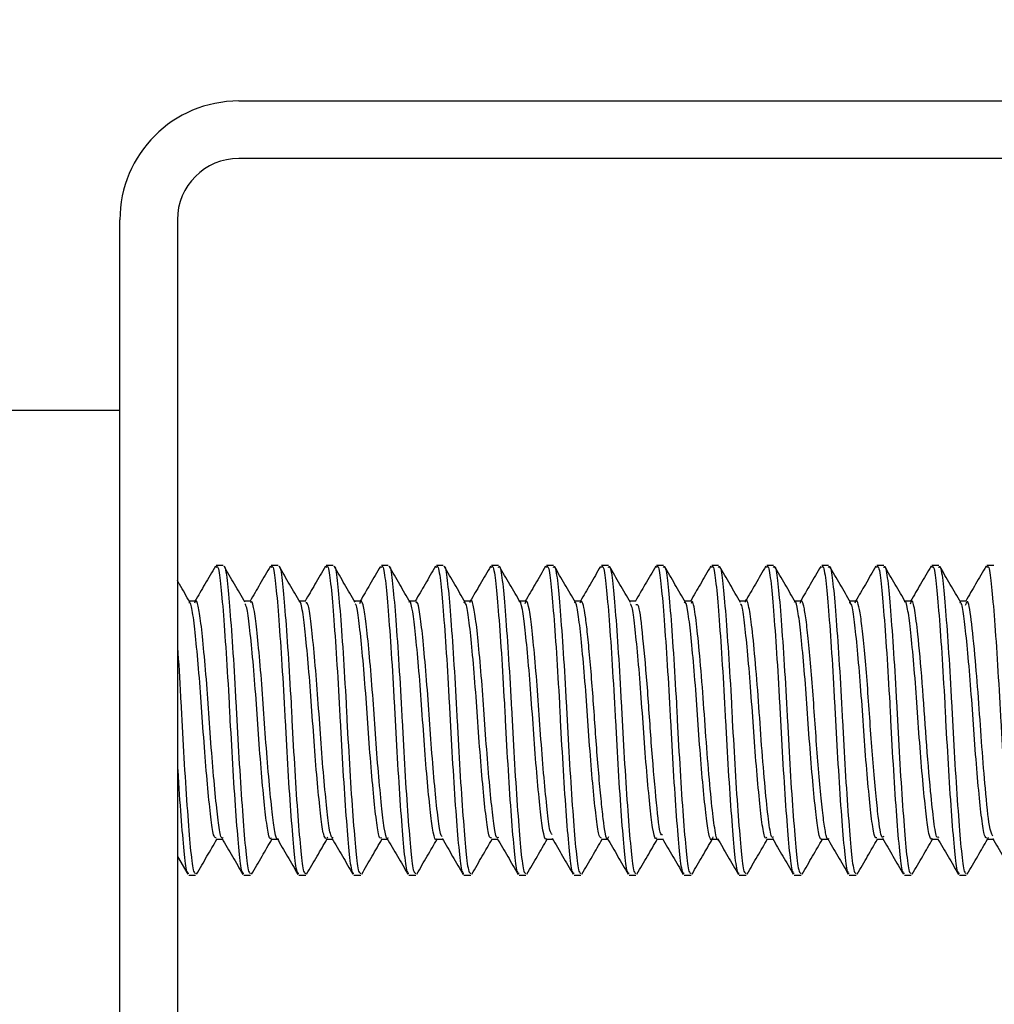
# Model space of a CAD drawing. Header units: inches. Extents: x 0.2 to 10.8, y 0.2 to 8.2.
# Tile 30 of 62: x 5.1577 to 5.1987, y 6.8104 to 6.8518. Entities that reach past the tile are written whole.
import ezdxf

# ---------------------------------------------------------------- set-up
doc = ezdxf.new("R2010")
doc.units = ezdxf.units.IN
doc.header["$MEASUREMENT"] = 0
doc.layers.add('DIMENSIONS', color=140, linetype='Continuous', lineweight=25)
doc.styles.add('SLDTEXTSTYLE0', font='TXT', dxfattribs={"width": 0.7})
doc.dimstyles.new('SLDDIMSTYLE2', dxfattribs={"dimtxt": 0.084961, "dimasz": 0.13, "dimexe": 0, "dimexo": 0.0625, "dimgap": 0.02124, "dimtad": 0, "dimtih": 1, "dimtoh": 1, "dimlfac": 24, "dimrnd": 1e-09, "dimzin": 12, "dimdsep": 46, "dimtxsty": 'SLDTEXTSTYLE0', "dimsah": 1, "dimcen": 0.09, "dimadec": 0, "dimazin": 3, "dimtfac": 1, "dimtofl": 0, "dimtmove": 0, "dimatfit": 3, "dimfxl": 0, "dimfrac": 2, "dimtolj": 1, "dimtzin": 12, "dimarcsym": 0})

# ---------------------------------------------------------------- blocks, each defined once
blk = doc.blocks.new('_D_7')
at = {"layer": 'DIMENSIONS'}
for p, q in [((3.130653, 6.893407), (3.130653, 7.471274)), ((5.26607, 6.893407), (5.26607, 7.471274)), ((3.130653, 7.346274), (3.856826, 7.346274)), ((3.971951, 7.346274), (3.943421, 7.346274)), ((3.943421, 7.346274), (3.943421, 7.211243)), ((4.365778, 7.346274), (4.394308, 7.346274)), ((4.394308, 7.346274), (4.394308, 7.211243)), ((5.26607, 7.346274), (4.480903, 7.346274)), ((3.943421, 7.211243), (3.971951, 7.211243)), ((4.394308, 7.211243), (4.365778, 7.211243))]:
    blk.add_line(p, q, dxfattribs=at)
for points in [[(3.130653, 7.346274), (3.260653, 7.326274), (3.260653, 7.366274)], [(5.26607, 7.346274), (5.13607, 7.366274), (5.13607, 7.326274)]]:
    blk.add_solid(points, dxfattribs=at)
at = {"layer": 'DIMENSIONS', "char_height": 0.0833333, "attachment_point": 1, "style": 'SLDTEXTSTYLE0'}
for s, insert in [('51.25', (4.007291, 7.472716)), ('1301.8', (3.971951, 7.318665))]:
    blk.add_mtext(s, dxfattribs=dict(at, insert=insert))

msp = doc.modelspace()

# ---------------------------------------------------------------- linework, layer by layer
for p, q in [((5.166903, 6.848407), (5.26107, 6.848407)), ((5.26107, 6.84599), (5.166903, 6.84599)), ((5.161903, 6.74924), (5.161903, 6.843407)), ((5.16432, 6.843407), (5.16432, 6.74924)), ((5.161903, 6.835386), (5.156695, 6.835386)), ((5.166244, 6.828875), (5.165955, 6.828875)), ((5.168559, 6.828875), (5.168269, 6.828875)), ((5.170874, 6.828875), (5.170584, 6.828875)), ((5.173188, 6.828875), (5.172899, 6.828875)), ((5.175503, 6.828875), (5.175214, 6.828875)), ((5.177818, 6.828875), (5.177529, 6.828875)), ((5.180133, 6.828875), (5.179844, 6.828875)), ((5.182448, 6.828875), (5.182158, 6.828875)), ((5.184763, 6.828875), (5.184473, 6.828875)), ((5.187077, 6.828875), (5.186788, 6.828875)), ((5.189392, 6.828875), (5.189103, 6.828875)), ((5.191707, 6.828875), (5.191418, 6.828875)), ((5.194022, 6.828875), (5.193732, 6.828875)), ((5.196337, 6.828875), (5.196047, 6.828875)), ((5.198651, 6.828875), (5.198362, 6.828875)), ((5.165086, 6.827372), (5.164822, 6.827372)), ((5.167401, 6.827372), (5.167137, 6.827372)), ((5.169716, 6.827372), (5.169452, 6.827372)), ((5.172031, 6.827372), (5.171767, 6.827372)), ((5.174345, 6.827372), (5.174082, 6.827372)), ((5.176661, 6.827372), (5.176396, 6.827372)), ((5.178975, 6.827372), (5.178711, 6.827372)), ((5.18129, 6.827372), (5.181026, 6.827372)), ((5.183605, 6.827372), (5.183341, 6.827372)), ((5.18592, 6.827372), (5.185656, 6.827372)), ((5.188234, 6.827372), (5.18797, 6.827372)), ((5.190549, 6.827372), (5.190285, 6.827372)), ((5.192864, 6.827372), (5.1926, 6.827372)), ((5.195179, 6.827372), (5.194915, 6.827372)), ((5.197494, 6.827372), (5.19723, 6.827372)), ((5.170633, 6.817454), (5.170609, 6.817387)), ((5.198412, 6.817441), (5.19839, 6.817371)), ((5.165954, 6.817358), (5.166218, 6.817358)), ((5.168269, 6.817358), (5.168533, 6.817358)), ((5.170584, 6.817358), (5.170848, 6.817358)), ((5.172899, 6.817358), (5.173163, 6.817358)), ((5.175214, 6.817358), (5.175478, 6.817358)), ((5.177529, 6.817358), (5.177793, 6.817358)), ((5.179843, 6.817358), (5.180107, 6.817358)), ((5.182158, 6.817358), (5.182422, 6.817358)), ((5.184473, 6.817358), (5.184737, 6.817358)), ((5.186788, 6.817358), (5.187052, 6.817358)), ((5.189102, 6.817358), (5.189366, 6.817358)), ((5.191418, 6.817358), (5.191681, 6.817358)), ((5.193732, 6.817358), (5.193996, 6.817358)), ((5.196047, 6.817358), (5.196311, 6.817358)), ((5.198362, 6.817358), (5.198626, 6.817358)), ((5.16432, 6.816642), (5.164757, 6.815889)), ((5.164797, 6.815855), (5.165087, 6.815855)), ((5.167112, 6.815855), (5.167401, 6.815855)), ((5.169427, 6.815855), (5.169716, 6.815855)), ((5.171742, 6.815855), (5.172031, 6.815855)), ((5.174057, 6.815855), (5.174346, 6.815855)), ((5.176371, 6.815855), (5.176661, 6.815855)), ((5.178686, 6.815855), (5.178975, 6.815855)), ((5.181001, 6.815855), (5.18129, 6.815855)), ((5.183316, 6.815855), (5.183605, 6.815855)), ((5.185631, 6.815855), (5.18592, 6.815855)), ((5.187945, 6.815855), (5.188235, 6.815855)), ((5.19026, 6.815855), (5.19055, 6.815855)), ((5.192575, 6.815855), (5.192864, 6.815855)), ((5.19489, 6.815855), (5.195179, 6.815855)), ((5.197205, 6.815855), (5.197494, 6.815855))]:
    msp.add_line(p, q)
for radius in [0.005, 0.002583]:
    msp.add_arc((5.166903, 6.843407), radius, 90, 180)
for points, knots in [([(5.165917, 6.828845), (5.165771, 6.828592), (5.165485, 6.828101), (5.1652, 6.82761), (5.165061, 6.827372)], [0, 0, 0, 0, 0.51444, 1, 1, 1, 1]), ([(5.165955, 6.828795), (5.165969, 6.828817), (5.166026, 6.82891), (5.166123, 6.828316), (5.166237, 6.827068), (5.16637, 6.825239), (5.16647, 6.823573), (5.166557, 6.821895), (5.16665, 6.820207), (5.166783, 6.81826), (5.166906, 6.816784), (5.167009, 6.815939), (5.167082, 6.815936), (5.167112, 6.815935)], [0, 0, 0, 0, 0.034586, 0.142153, 0.249681, 0.357186, 0.46475, 0.49998, 0.604499, 0.711996, 0.819565, 0.927082, 1, 1, 1, 1]), ([(5.167163, 6.827327), (5.167016, 6.82758), (5.166722, 6.828085), (5.166429, 6.82859), (5.166282, 6.828842)], [0, 0, 0, 0, 0.499614, 1, 1, 1, 1]), ([(5.166283, 6.828834), (5.166284, 6.828835), (5.166328, 6.828882), (5.166412, 6.828294), (5.166526, 6.827074), (5.166659, 6.825237), (5.166759, 6.823573), (5.166847, 6.821895), (5.16694, 6.820207), (5.167072, 6.81826), (5.167195, 6.816784), (5.167298, 6.815939), (5.167372, 6.815936), (5.167401, 6.815935)], [0, 0, 0, 0, 0.002695, 0.113815, 0.224895, 0.335952, 0.447069, 0.483463, 0.591434, 0.702482, 0.813604, 0.924673, 1, 1, 1, 1]), ([(5.168234, 6.828848), (5.168088, 6.828596), (5.167802, 6.828104), (5.167515, 6.827612), (5.167376, 6.827372)], [0, 0, 0, 0, 0.512491, 1, 1, 1, 1]), ([(5.168269, 6.828795), (5.168283, 6.828817), (5.168341, 6.82891), (5.168438, 6.828316), (5.168552, 6.827068), (5.168685, 6.825239), (5.168785, 6.823573), (5.168872, 6.821895), (5.168965, 6.820207), (5.169097, 6.81826), (5.16922, 6.816784), (5.169323, 6.815939), (5.169397, 6.815936), (5.169427, 6.815935)], [0, 0, 0, 0, 0.034586, 0.142153, 0.249681, 0.357186, 0.46475, 0.49998, 0.604499, 0.711996, 0.819565, 0.927082, 1, 1, 1, 1]), ([(5.168598, 6.828834), (5.168599, 6.828835), (5.168643, 6.828882), (5.168727, 6.828294), (5.168841, 6.827074), (5.168974, 6.825237), (5.169074, 6.823573), (5.169162, 6.821895), (5.169254, 6.820207), (5.169387, 6.81826), (5.16951, 6.816784), (5.169613, 6.815939), (5.169686, 6.815936), (5.169716, 6.815935)], [0, 0, 0, 0, 0.002171, 0.113349, 0.224487, 0.335603, 0.446778, 0.483191, 0.591219, 0.702326, 0.813506, 0.924634, 1, 1, 1, 1]), ([(5.169479, 6.827326), (5.169332, 6.827578), (5.169038, 6.828083), (5.168745, 6.828589), (5.168598, 6.828841)], [0, 0, 0, 0, 0.499613, 1, 1, 1, 1]), ([(5.170544, 6.82884), (5.170398, 6.828588), (5.170113, 6.828098), (5.169829, 6.827609), (5.169691, 6.827372)], [0, 0, 0, 0, 0.514732, 1, 1, 1, 1]), ([(5.170584, 6.828795), (5.170598, 6.828817), (5.170655, 6.82891), (5.170753, 6.828316), (5.170867, 6.827068), (5.171, 6.825239), (5.1711, 6.823573), (5.171187, 6.821895), (5.17128, 6.820207), (5.171412, 6.81826), (5.171535, 6.816784), (5.171638, 6.815939), (5.171712, 6.815936), (5.171742, 6.815935)], [0, 0, 0, 0, 0.034586, 0.142153, 0.249681, 0.357186, 0.46475, 0.49998, 0.604499, 0.711996, 0.819565, 0.927082, 1, 1, 1, 1]), ([(5.170913, 6.828835), (5.170914, 6.828835), (5.170958, 6.828882), (5.171042, 6.828293), (5.171156, 6.827074), (5.171289, 6.825237), (5.171389, 6.823573), (5.171476, 6.821895), (5.171569, 6.820207), (5.171702, 6.81826), (5.171825, 6.816784), (5.171928, 6.815939), (5.172001, 6.815936), (5.172031, 6.815935)], [0, 0, 0, 0, 0.001661, 0.112897, 0.224092, 0.335264, 0.446496, 0.482928, 0.59101, 0.702174, 0.813411, 0.924595, 1, 1, 1, 1]), ([(5.171794, 6.827325), (5.171647, 6.827577), (5.171353, 6.828082), (5.17106, 6.828588), (5.170913, 6.82884)], [0, 0, 0, 0, 0.499615, 1, 1, 1, 1]), ([(5.172856, 6.828836), (5.17271, 6.828583), (5.172426, 6.828095), (5.172143, 6.827607), (5.172005, 6.827372)], [0, 0, 0, 0, 0.517297, 1, 1, 1, 1]), ([(5.172899, 6.828795), (5.172913, 6.828817), (5.17297, 6.82891), (5.173068, 6.828316), (5.173181, 6.827068), (5.173314, 6.825239), (5.173414, 6.823573), (5.173502, 6.821895), (5.173595, 6.820207), (5.173727, 6.81826), (5.17385, 6.816784), (5.173953, 6.815939), (5.174027, 6.815936), (5.174057, 6.815935)], [0, 0, 0, 0, 0.034586, 0.142153, 0.249681, 0.357186, 0.46475, 0.49998, 0.604499, 0.711996, 0.819565, 0.927082, 1, 1, 1, 1]), ([(5.173229, 6.828835), (5.173229, 6.828836), (5.173273, 6.828881), (5.173357, 6.828293), (5.173471, 6.827074), (5.173604, 6.825237), (5.173704, 6.823573), (5.173791, 6.821895), (5.173884, 6.820207), (5.174016, 6.81826), (5.174139, 6.816784), (5.174242, 6.815939), (5.174316, 6.815936), (5.174346, 6.815935)], [0, 0, 0, 0, 0.00118, 0.112469, 0.223717, 0.334943, 0.446229, 0.482678, 0.590813, 0.70203, 0.813321, 0.924559, 1, 1, 1, 1]), ([(5.174109, 6.827324), (5.173962, 6.827576), (5.173669, 6.828081), (5.173375, 6.828587), (5.173229, 6.828839)], [0, 0, 0, 0, 0.499618, 1, 1, 1, 1]), ([(5.175175, 6.828843), (5.175029, 6.82859), (5.174744, 6.8281), (5.174458, 6.82761), (5.17432, 6.827372)], [0, 0, 0, 0, 0.5152095, 1, 1, 1, 1]), ([(5.175214, 6.828795), (5.175228, 6.828817), (5.175285, 6.82891), (5.175382, 6.828316), (5.175496, 6.827068), (5.175629, 6.825239), (5.175729, 6.823573), (5.175817, 6.821895), (5.17591, 6.820207), (5.176042, 6.81826), (5.176165, 6.816784), (5.176268, 6.815939), (5.176342, 6.815936), (5.176371, 6.815935)], [0, 0, 0, 0, 0.034586, 0.142153, 0.249681, 0.357186, 0.46475, 0.49998, 0.604499, 0.711996, 0.819565, 0.927082, 1, 1, 1, 1]), ([(5.175544, 6.828836), (5.175544, 6.828836), (5.175588, 6.828881), (5.175672, 6.828292), (5.175786, 6.827074), (5.175919, 6.825237), (5.176019, 6.823573), (5.176106, 6.821895), (5.176199, 6.820207), (5.176331, 6.81826), (5.176454, 6.816784), (5.176557, 6.815939), (5.176631, 6.815936), (5.176661, 6.815935)], [0, 0, 0, 0, 0.000735, 0.112074, 0.223372, 0.334647, 0.445982, 0.482448, 0.590631, 0.701897, 0.813238, 0.924525, 1, 1, 1, 1]), ([(5.176425, 6.827323), (5.176278, 6.827576), (5.175984, 6.82808), (5.175691, 6.828586), (5.175544, 6.828838)], [0, 0, 0, 0, 0.499623, 1, 1, 1, 1]), ([(5.177493, 6.828848), (5.177347, 6.828596), (5.177061, 6.828104), (5.176775, 6.827612), (5.176635, 6.827372)], [0, 0, 0, 0, 0.51261, 1, 1, 1, 1]), ([(5.177529, 6.828795), (5.177543, 6.828817), (5.1776, 6.82891), (5.177697, 6.828316), (5.177811, 6.827068), (5.177944, 6.825239), (5.178044, 6.823573), (5.178131, 6.821895), (5.178224, 6.820207), (5.178357, 6.81826), (5.17848, 6.816784), (5.178583, 6.815939), (5.178656, 6.815936), (5.178686, 6.815935)], [0, 0, 0, 0, 0.034586, 0.142153, 0.249681, 0.357186, 0.46475, 0.49998, 0.604499, 0.711996, 0.819565, 0.927082, 1, 1, 1, 1]), ([(5.177818, 6.828795), (5.177832, 6.828817), (5.177889, 6.82891), (5.177987, 6.828316), (5.1781, 6.827068), (5.178233, 6.825239), (5.178333, 6.823573), (5.178421, 6.821895), (5.178514, 6.820207), (5.178646, 6.81826), (5.178769, 6.816784), (5.178872, 6.815939), (5.178946, 6.815936), (5.178975, 6.815935)], [0, 0, 0, 0, 0.034586, 0.142153, 0.249681, 0.357186, 0.46475, 0.49998, 0.604499, 0.711996, 0.819565, 0.927082, 1, 1, 1, 1]), ([(5.17874, 6.827323), (5.178593, 6.827575), (5.178299, 6.82808), (5.178006, 6.828585), (5.177859, 6.828838)], [0, 0, 0, 0, 0.499629, 1, 1, 1, 1]), ([(5.179804, 6.828842), (5.179658, 6.82859), (5.179374, 6.8281), (5.179088, 6.82761), (5.17895, 6.827372)], [0, 0, 0, 0, 0.513838, 1, 1, 1, 1]), ([(5.179844, 6.828795), (5.179857, 6.828817), (5.179915, 6.82891), (5.180012, 6.828316), (5.180126, 6.827068), (5.180259, 6.825239), (5.180359, 6.823573), (5.180446, 6.821895), (5.180539, 6.820207), (5.180671, 6.81826), (5.180794, 6.816784), (5.180898, 6.815939), (5.180971, 6.815936), (5.181001, 6.815935)], [0, 0, 0, 0, 0.034586, 0.142153, 0.249681, 0.357186, 0.46475, 0.49998, 0.604499, 0.711996, 0.819565, 0.927082, 1, 1, 1, 1]), ([(5.180133, 6.828795), (5.180147, 6.828817), (5.180204, 6.82891), (5.180301, 6.828316), (5.180415, 6.827068), (5.180548, 6.825239), (5.180648, 6.823573), (5.180736, 6.821895), (5.180829, 6.820207), (5.180961, 6.81826), (5.181084, 6.816784), (5.181187, 6.815939), (5.181261, 6.815936), (5.18129, 6.815935)], [0, 0, 0, 0, 0.0345865, 0.1421533, 0.2496809, 0.3571865, 0.4647501, 0.4999805, 0.6044986, 0.711996, 0.8195648, 0.9270819, 1, 1, 1, 1]), ([(5.181055, 6.827322), (5.180908, 6.827574), (5.180614, 6.828079), (5.180321, 6.828584), (5.180175, 6.828837)], [0, 0, 0, 0, 0.499636, 1, 1, 1, 1]), ([(5.182116, 6.828836), (5.181969, 6.828583), (5.181686, 6.828095), (5.181402, 6.827607), (5.181265, 6.827372)], [0, 0, 0, 0, 0.517059, 1, 1, 1, 1]), ([(5.182158, 6.828795), (5.182172, 6.828817), (5.182229, 6.82891), (5.182327, 6.828316), (5.182441, 6.827068), (5.182574, 6.825239), (5.182674, 6.823573), (5.182761, 6.821895), (5.182854, 6.820207), (5.182986, 6.81826), (5.183109, 6.816784), (5.183212, 6.815939), (5.183286, 6.815936), (5.183316, 6.815935)], [0, 0, 0, 0, 0.034586, 0.142153, 0.249681, 0.357186, 0.46475, 0.49998, 0.604499, 0.711996, 0.819565, 0.927082, 1, 1, 1, 1]), ([(5.182448, 6.828795), (5.182462, 6.828817), (5.182519, 6.82891), (5.182616, 6.828316), (5.18273, 6.827068), (5.182863, 6.825239), (5.182963, 6.823573), (5.18305, 6.821895), (5.183143, 6.820207), (5.183276, 6.81826), (5.183399, 6.816784), (5.183502, 6.815939), (5.183575, 6.815936), (5.183605, 6.815935)], [0, 0, 0, 0, 0.034586, 0.142153, 0.249681, 0.357186, 0.46475, 0.49998, 0.604499, 0.711996, 0.819565, 0.927082, 1, 1, 1, 1]), ([(5.18337, 6.827322), (5.183223, 6.827574), (5.182929, 6.828079), (5.182636, 6.828584), (5.18249, 6.828836)], [0, 0, 0, 0, 0.499645, 1, 1, 1, 1]), ([(5.184433, 6.828841), (5.184287, 6.828588), (5.184002, 6.828099), (5.183717, 6.827609), (5.183579, 6.827372)], [0, 0, 0, 0, 0.515979, 1, 1, 1, 1]), ([(5.184473, 6.828795), (5.184487, 6.828817), (5.184544, 6.82891), (5.184642, 6.828316), (5.184755, 6.827068), (5.184888, 6.825239), (5.184989, 6.823573), (5.185076, 6.821895), (5.185169, 6.820207), (5.185301, 6.81826), (5.185424, 6.816784), (5.185527, 6.815939), (5.185601, 6.815936), (5.185631, 6.815935)], [0, 0, 0, 0, 0.034586, 0.142153, 0.249681, 0.357186, 0.46475, 0.49998, 0.604499, 0.711996, 0.819565, 0.927082, 1, 1, 1, 1]), ([(5.184763, 6.828795), (5.184776, 6.828817), (5.184834, 6.82891), (5.184931, 6.828316), (5.185045, 6.827068), (5.185178, 6.825239), (5.185278, 6.823573), (5.185365, 6.821895), (5.185458, 6.820207), (5.18559, 6.81826), (5.185713, 6.816784), (5.185817, 6.815939), (5.18589, 6.815936), (5.18592, 6.815935)], [0, 0, 0, 0, 0.034586, 0.142153, 0.249681, 0.357186, 0.46475, 0.49998, 0.604499, 0.711996, 0.819565, 0.927082, 1, 1, 1, 1]), ([(5.185685, 6.827322), (5.185538, 6.827574), (5.185244, 6.828078), (5.184951, 6.828583), (5.184805, 6.828836)], [0, 0, 0, 0, 0.4996547, 1, 1, 1, 1]), ([(5.186752, 6.828848), (5.186606, 6.828596), (5.18632, 6.828104), (5.186034, 6.827612), (5.185894, 6.827372)], [0, 0, 0, 0, 0.512931, 1, 1, 1, 1]), ([(5.186788, 6.828795), (5.186802, 6.828817), (5.186859, 6.82891), (5.186956, 6.828316), (5.18707, 6.827068), (5.187203, 6.825239), (5.187303, 6.823573), (5.187391, 6.821895), (5.187484, 6.820207), (5.187616, 6.81826), (5.187739, 6.816784), (5.187842, 6.815939), (5.187916, 6.815936), (5.187945, 6.815935)], [0, 0, 0, 0, 0.0345865, 0.1421533, 0.2496809, 0.3571865, 0.4647501, 0.4999805, 0.6044986, 0.711996, 0.8195648, 0.9270819, 1, 1, 1, 1]), ([(5.187077, 6.828795), (5.187091, 6.828817), (5.187148, 6.82891), (5.187246, 6.828316), (5.18736, 6.827068), (5.187493, 6.825239), (5.187593, 6.823573), (5.18768, 6.821895), (5.187773, 6.820207), (5.187905, 6.81826), (5.188028, 6.816784), (5.188131, 6.815939), (5.188205, 6.815936), (5.188235, 6.815935)], [0, 0, 0, 0, 0.034586, 0.142153, 0.249681, 0.357186, 0.46475, 0.49998, 0.604499, 0.711996, 0.819565, 0.927082, 1, 1, 1, 1]), ([(5.187999, 6.827322), (5.187853, 6.827574), (5.187559, 6.828078), (5.187266, 6.828583), (5.18712, 6.828835)], [0, 0, 0, 0, 0.499665, 1, 1, 1, 1]), ([(5.189065, 6.828845), (5.188919, 6.828593), (5.188634, 6.828102), (5.188348, 6.827611), (5.188209, 6.827372)], [0, 0, 0, 0, 0.513159, 1, 1, 1, 1]), ([(5.189103, 6.828795), (5.189117, 6.828817), (5.189174, 6.82891), (5.189271, 6.828316), (5.189385, 6.827068), (5.189518, 6.825239), (5.189618, 6.823573), (5.189705, 6.821895), (5.189798, 6.820207), (5.189931, 6.81826), (5.190054, 6.816784), (5.190157, 6.815939), (5.19023, 6.815936), (5.19026, 6.815935)], [0, 0, 0, 0, 0.034586, 0.142153, 0.249681, 0.357186, 0.46475, 0.49998, 0.604499, 0.711996, 0.819565, 0.927082, 1, 1, 1, 1]), ([(5.189392, 6.828795), (5.189406, 6.828817), (5.189463, 6.82891), (5.189561, 6.828316), (5.189674, 6.827068), (5.189807, 6.825239), (5.189908, 6.823573), (5.189995, 6.821895), (5.190088, 6.820207), (5.19022, 6.81826), (5.190343, 6.816784), (5.190446, 6.815939), (5.19052, 6.815936), (5.19055, 6.815935)], [0, 0, 0, 0, 0.0345865, 0.1421533, 0.2496809, 0.3571865, 0.4647501, 0.4999805, 0.6044986, 0.711996, 0.8195648, 0.9270819, 1, 1, 1, 1]), ([(5.190314, 6.827322), (5.190168, 6.827574), (5.189874, 6.828078), (5.189581, 6.828583), (5.189435, 6.828835)], [0, 0, 0, 0, 0.499676, 1, 1, 1, 1]), ([(5.191375, 6.828837), (5.191229, 6.828584), (5.190945, 6.828096), (5.190661, 6.827608), (5.190524, 6.827372)], [0, 0, 0, 0, 0.516497, 1, 1, 1, 1]), ([(5.191418, 6.828795), (5.191432, 6.828817), (5.191489, 6.82891), (5.191586, 6.828316), (5.1917, 6.827068), (5.191833, 6.825239), (5.191933, 6.823573), (5.19202, 6.821895), (5.192113, 6.820207), (5.192246, 6.81826), (5.192368, 6.816784), (5.192472, 6.815939), (5.192545, 6.815936), (5.192575, 6.815935)], [0, 0, 0, 0, 0.0345865, 0.1421533, 0.2496809, 0.3571865, 0.4647501, 0.4999805, 0.6044986, 0.711996, 0.8195648, 0.9270819, 1, 1, 1, 1]), ([(5.191707, 6.828795), (5.191721, 6.828817), (5.191778, 6.82891), (5.191875, 6.828316), (5.191989, 6.827068), (5.192122, 6.825239), (5.192222, 6.823573), (5.19231, 6.821895), (5.192403, 6.820207), (5.192535, 6.81826), (5.192658, 6.816784), (5.192761, 6.815939), (5.192835, 6.815936), (5.192864, 6.815935)], [0, 0, 0, 0, 0.034586, 0.142153, 0.249681, 0.357186, 0.46475, 0.49998, 0.604499, 0.711996, 0.819565, 0.927082, 1, 1, 1, 1]), ([(5.192629, 6.827323), (5.192482, 6.827574), (5.192189, 6.828078), (5.191896, 6.828583), (5.191749, 6.828835)], [0, 0, 0, 0, 0.499688, 1, 1, 1, 1]), ([(5.193692, 6.828839), (5.193545, 6.828586), (5.193261, 6.828097), (5.192976, 6.827608), (5.192839, 6.827372)], [0, 0, 0, 0, 0.516626, 1, 1, 1, 1]), ([(5.193732, 6.828795), (5.193746, 6.828817), (5.193804, 6.82891), (5.193901, 6.828316), (5.194015, 6.827068), (5.194148, 6.825239), (5.194248, 6.823573), (5.194335, 6.821895), (5.194428, 6.820207), (5.19456, 6.81826), (5.194683, 6.816784), (5.194786, 6.815939), (5.19486, 6.815936), (5.19489, 6.815935)], [0, 0, 0, 0, 0.034586, 0.142153, 0.249681, 0.357186, 0.46475, 0.49998, 0.604499, 0.711996, 0.819565, 0.927082, 1, 1, 1, 1]), ([(5.194022, 6.828795), (5.194036, 6.828817), (5.194093, 6.82891), (5.19419, 6.828316), (5.194304, 6.827068), (5.194437, 6.825239), (5.194537, 6.823573), (5.194624, 6.821895), (5.194717, 6.820207), (5.19485, 6.81826), (5.194973, 6.816784), (5.195076, 6.815939), (5.195149, 6.815936), (5.195179, 6.815935)], [0, 0, 0, 0, 0.0345865, 0.1421533, 0.2496809, 0.3571865, 0.4647501, 0.4999805, 0.6044986, 0.711996, 0.8195648, 0.9270819, 1, 1, 1, 1]), ([(5.194943, 6.827323), (5.194797, 6.827575), (5.194503, 6.828079), (5.19421, 6.828583), (5.194064, 6.828836)], [0, 0, 0, 0, 0.4997003, 1, 1, 1, 1]), ([(5.196011, 6.828847), (5.195865, 6.828595), (5.195579, 6.828103), (5.195293, 6.827611), (5.195154, 6.827372)], [0, 0, 0, 0, 0.513429, 1, 1, 1, 1]), ([(5.196047, 6.828795), (5.196061, 6.828817), (5.196118, 6.82891), (5.196216, 6.828316), (5.196329, 6.827068), (5.196463, 6.825239), (5.196563, 6.823573), (5.19665, 6.821895), (5.196743, 6.820207), (5.196875, 6.81826), (5.196998, 6.816784), (5.197101, 6.815939), (5.197175, 6.815936), (5.197205, 6.815935)], [0, 0, 0, 0, 0.034586, 0.142153, 0.249681, 0.357186, 0.46475, 0.49998, 0.604499, 0.711996, 0.819565, 0.927082, 1, 1, 1, 1]), ([(5.196337, 6.828795), (5.196351, 6.828817), (5.196408, 6.82891), (5.196505, 6.828316), (5.196619, 6.827068), (5.196752, 6.825239), (5.196852, 6.823573), (5.196939, 6.821895), (5.197032, 6.820207), (5.197164, 6.81826), (5.197287, 6.816784), (5.197391, 6.815939), (5.197464, 6.815936), (5.197494, 6.815935)], [0, 0, 0, 0, 0.034586, 0.142153, 0.249681, 0.357186, 0.46475, 0.49998, 0.604499, 0.711996, 0.819565, 0.927082, 1, 1, 1, 1]), ([(5.197257, 6.827324), (5.197111, 6.827576), (5.196818, 6.82808), (5.196525, 6.828584), (5.196379, 6.828836)], [0, 0, 0, 0, 0.499713, 1, 1, 1, 1]), ([(5.198326, 6.828847), (5.198179, 6.828595), (5.197894, 6.828103), (5.197608, 6.827611), (5.197468, 6.827372)], [0, 0, 0, 0, 0.51272, 1, 1, 1, 1]), ([(5.198362, 6.828795), (5.198376, 6.828817), (5.198433, 6.82891), (5.19853, 6.828316), (5.198644, 6.827068), (5.198777, 6.825239), (5.198877, 6.823573), (5.198965, 6.821895), (5.199058, 6.820207), (5.19919, 6.81826), (5.199313, 6.816784), (5.199416, 6.815939), (5.19949, 6.815936), (5.199519, 6.815935)], [0, 0, 0, 0, 0.034586, 0.142153, 0.249681, 0.357186, 0.46475, 0.49998, 0.604499, 0.711996, 0.819565, 0.927082, 1, 1, 1, 1]), ([(5.164848, 6.827328), (5.164701, 6.827581), (5.164525, 6.827883), (5.164349, 6.828185), (5.16432, 6.828236)], [0, 0, 0, 0, 0.834388, 1, 1, 1, 1]), ([(5.166243, 6.817431), (5.166223, 6.817415), (5.16616, 6.817364), (5.166061, 6.817887), (5.165945, 6.818909), (5.165811, 6.820357), (5.165686, 6.822022), (5.165572, 6.823726), (5.165439, 6.825278), (5.165312, 6.826508), (5.1652, 6.827227), (5.165101, 6.827485), (5.165049, 6.827316), (5.16504, 6.827286)], [0, 0, 0, 0, 0.047835, 0.15064, 0.252334, 0.357835, 0.461193, 0.562439, 0.667812, 0.771665, 0.872592, 0.977772, 1, 1, 1, 1]), ([(5.168559, 6.817378), (5.168555, 6.817372), (5.168509, 6.817276), (5.168418, 6.817632), (5.168308, 6.81845), (5.168177, 6.81977), (5.168045, 6.82137), (5.167934, 6.823082), (5.167805, 6.824713), (5.167672, 6.82609), (5.16756, 6.826999), (5.167465, 6.827418), (5.167412, 6.827335), (5.167401, 6.827318)], [0, 0, 0, 0, 0.008118, 0.116705, 0.221275, 0.330011, 0.43894, 0.54355, 0.651905, 0.76111, 0.865898, 0.973809, 1, 1, 1, 1]), ([(5.173188, 6.817421), (5.173174, 6.817403), (5.173117, 6.817328), (5.173021, 6.81778), (5.172908, 6.818727), (5.172774, 6.820129), (5.172647, 6.821772), (5.172535, 6.823483), (5.172403, 6.825069), (5.172273, 6.826354), (5.172162, 6.827157), (5.172056, 6.827474), (5.171996, 6.827304), (5.171979, 6.827256)], [0, 0, 0, 0, 0.032246, 0.135381, 0.236057, 0.340917, 0.444521, 0.544934, 0.649575, 0.753587, 0.853868, 0.958226, 1, 1, 1, 1]), ([(5.175214, 6.817366), (5.175213, 6.817363), (5.175169, 6.817268), (5.175079, 6.817606), (5.174968, 6.818401), (5.174837, 6.81971), (5.174705, 6.821302), (5.174593, 6.823021), (5.174465, 6.824661), (5.174331, 6.826052), (5.174219, 6.826982), (5.174122, 6.827412), (5.174068, 6.827333), (5.174056, 6.827317)], [0, 0, 0, 0, 0.003024, 0.110679, 0.218333, 0.325906, 0.43355, 0.541214, 0.648789, 0.75642, 0.864091, 0.971667, 1, 1, 1, 1]), ([(5.177818, 6.817432), (5.177793, 6.81742), (5.177726, 6.817388), (5.177626, 6.81796), (5.177507, 6.819026), (5.177372, 6.820502), (5.177251, 6.822178), (5.177135, 6.823876), (5.177, 6.825405), (5.176876, 6.826599), (5.176763, 6.827263), (5.176668, 6.827493), (5.176621, 6.82733), (5.176617, 6.827316)], [0, 0, 0, 0, 0.057587, 0.160146, 0.262631, 0.368488, 0.471652, 0.573573, 0.67936, 0.783071, 0.884558, 0.99021, 1, 1, 1, 1]), ([(5.179843, 6.817399), (5.179835, 6.817386), (5.179785, 6.817299), (5.179691, 6.817692), (5.179579, 6.818575), (5.179447, 6.819937), (5.179317, 6.82156), (5.179205, 6.823281), (5.179074, 6.824891), (5.178942, 6.826231), (5.178831, 6.827076), (5.178738, 6.827444), (5.178691, 6.827353), (5.178686, 6.827344)], [0, 0, 0, 0, 0.018989, 0.126701, 0.234378, 0.341995, 0.449699, 0.557389, 0.665005, 0.772699, 0.8804, 0.988017, 1, 1, 1, 1]), ([(5.180083, 6.817564), (5.180049, 6.81759), (5.179973, 6.817648), (5.179871, 6.818586), (5.179739, 6.819897), (5.179609, 6.821526), (5.179497, 6.823236), (5.179367, 6.824853), (5.179235, 6.826192), (5.179124, 6.827071), (5.179016, 6.827457), (5.17895, 6.82731), (5.178928, 6.827261)], [0, 0, 0, 0, 0.083788, 0.188825, 0.298247, 0.407282, 0.512238, 0.621336, 0.730706, 0.835719, 0.944428, 1, 1, 1, 1]), ([(5.182446, 6.817457), (5.182434, 6.817426), (5.182359, 6.817233), (5.182259, 6.817945), (5.182137, 6.819028), (5.182038, 6.820108), (5.18194, 6.821316), (5.181855, 6.82258), (5.181765, 6.823833), (5.181666, 6.825009), (5.181567, 6.826008), (5.18148, 6.826769), (5.181392, 6.827241), (5.181308, 6.827431), (5.181256, 6.827323), (5.181238, 6.827284)], [0, 0, 0, 0, 0.0291401, 0.1810984, 0.2580972, 0.3370599, 0.4153972, 0.4907775, 0.5673197, 0.6461625, 0.72474, 0.8005417, 0.8765863, 0.9552601, 1, 1, 1, 1]), ([(5.187077, 6.817363), (5.187076, 6.817362), (5.187027, 6.817241), (5.186928, 6.817668), (5.186803, 6.818654), (5.186651, 6.820249), (5.186513, 6.82213), (5.186382, 6.824044), (5.186229, 6.825733), (5.186099, 6.826868), (5.185994, 6.827459), (5.185933, 6.827302), (5.185921, 6.82727)], [0, 0, 0, 0, 0.001811, 0.123956, 0.242093, 0.365178, 0.485955, 0.605053, 0.728407, 0.847508, 0.968281, 1, 1, 1, 1]), ([(5.189391, 6.81745), (5.189363, 6.817438), (5.189287, 6.817403), (5.189177, 6.818138), (5.189036, 6.819476), (5.188886, 6.82126), (5.18876, 6.823196), (5.188613, 6.825009), (5.188467, 6.826464), (5.188342, 6.827258), (5.188238, 6.82753), (5.18819, 6.827335), (5.188189, 6.827332)], [0, 0, 0, 0, 0.066774, 0.181221, 0.298024, 0.416491, 0.530245, 0.648238, 0.765805, 0.879736, 0.998427, 1, 1, 1, 1]), ([(5.191418, 6.817374), (5.191415, 6.817369), (5.19137, 6.817275), (5.191279, 6.817624), (5.191168, 6.818438), (5.191037, 6.819759), (5.190905, 6.821358), (5.190793, 6.823078), (5.190664, 6.824711), (5.190531, 6.826091), (5.190418, 6.827003), (5.190323, 6.827419), (5.19027, 6.827337), (5.19026, 6.827322)], [0, 0, 0, 0, 0.006647, 0.114313, 0.22197, 0.329551, 0.437206, 0.544874, 0.652455, 0.760098, 0.867774, 0.975357, 1, 1, 1, 1]), ([(5.191707, 6.817386), (5.191701, 6.817377), (5.191658, 6.817311), (5.191579, 6.817587), (5.191485, 6.818208), (5.19138, 6.819199), (5.191268, 6.820448), (5.191161, 6.821845), (5.191067, 6.823276), (5.190958, 6.824645), (5.190846, 6.825831), (5.190746, 6.826733), (5.190648, 6.827263), (5.19056, 6.827452), (5.190511, 6.827316), (5.190499, 6.827281)], [0, 0, 0, 0, 0.013804, 0.101835, 0.186406, 0.273305, 0.362131, 0.449203, 0.533702, 0.621612, 0.710272, 0.796042, 0.881442, 0.969999, 1, 1, 1, 1]), ([(5.194021, 6.817476), (5.193994, 6.817451), (5.193913, 6.817377), (5.19381, 6.818124), (5.193687, 6.819267), (5.193575, 6.820539), (5.19347, 6.821939), (5.193375, 6.82337), (5.193265, 6.82473), (5.193154, 6.825899), (5.193055, 6.826781), (5.192955, 6.827284), (5.19287, 6.827454), (5.192823, 6.827317), (5.192814, 6.827287)], [0, 0, 0, 0, 0.063559, 0.191264, 0.2785, 0.367425, 0.454359, 0.539061, 0.627236, 0.715916, 0.801482, 0.887281, 0.976026, 1, 1, 1, 1]), ([(5.196047, 6.817405), (5.196038, 6.817391), (5.195986, 6.817306), (5.195891, 6.817713), (5.195779, 6.818614), (5.195646, 6.819987), (5.195516, 6.821616), (5.195404, 6.823337), (5.195273, 6.82494), (5.195142, 6.826268), (5.195031, 6.827095), (5.194939, 6.827451), (5.194893, 6.827358), (5.19489, 6.827351)], [0, 0, 0, 0, 0.022557, 0.130251, 0.237903, 0.3455, 0.453186, 0.560852, 0.668448, 0.776125, 0.883802, 0.991399, 1, 1, 1, 1]), ([(5.196336, 6.81745), (5.196312, 6.817431), (5.19624, 6.817377), (5.196132, 6.818046), (5.195983, 6.819427), (5.195807, 6.821554), (5.195648, 6.824011), (5.195466, 6.825957), (5.195331, 6.827066), (5.195216, 6.827488), (5.195151, 6.827303), (5.195134, 6.827253)], [0, 0, 0, 0, 0.057408, 0.171253, 0.286389, 0.434858, 0.578738, 0.727766, 0.840599, 0.957111, 1, 1, 1, 1]), ([(5.198606, 6.817496), (5.19856, 6.817595), (5.198455, 6.817822), (5.198312, 6.819316), (5.198149, 6.821195), (5.198025, 6.823113), (5.197866, 6.82509), (5.197701, 6.826703), (5.197564, 6.827511), (5.197477, 6.827269), (5.19745, 6.827194)], [0, 0, 0, 0, 0.116739, 0.267925, 0.390064, 0.507296, 0.628673, 0.7815, 0.932505, 1, 1, 1, 1]), ([(5.165955, 6.817416), (5.165923, 6.817421), (5.165847, 6.817435), (5.165743, 6.818114), (5.165619, 6.819271), (5.165485, 6.820797), (5.165368, 6.822497), (5.165246, 6.824181), (5.165112, 6.825665), (5.164992, 6.826751), (5.16489, 6.827337), (5.164822, 6.827311), (5.164797, 6.827302)], [0, 0, 0, 0, 0.077482, 0.18522, 0.292857, 0.400514, 0.508255, 0.61589, 0.723529, 0.831271, 0.938905, 1, 1, 1, 1]), ([(5.16827, 6.817418), (5.168257, 6.8174), (5.1682, 6.817325), (5.168103, 6.81777), (5.16799, 6.818718), (5.167856, 6.820119), (5.167729, 6.821765), (5.167616, 6.823481), (5.167484, 6.825074), (5.167354, 6.826337), (5.167257, 6.827123), (5.167187, 6.827225), (5.167161, 6.827263)], [0, 0, 0, 0, 0.033629, 0.145922, 0.258152, 0.370339, 0.482626, 0.594872, 0.707058, 0.819338, 0.931597, 1, 1, 1, 1]), ([(5.170584, 6.817389), (5.170546, 6.817419), (5.170464, 6.817482), (5.170356, 6.818261), (5.170228, 6.819485), (5.170095, 6.821048), (5.169981, 6.82276), (5.169855, 6.824422), (5.169721, 6.825869), (5.169605, 6.826852), (5.169523, 6.82734), (5.169479, 6.827322), (5.169479, 6.827322)], [0, 0, 0, 0, 0.098273, 0.210808, 0.323246, 0.435734, 0.548276, 0.660715, 0.773186, 0.885733, 0.998172, 1, 1, 1, 1]), ([(5.170873, 6.817421), (5.170843, 6.817424), (5.170769, 6.817429), (5.170666, 6.818085), (5.170543, 6.819219), (5.170409, 6.820736), (5.170291, 6.822427), (5.170171, 6.824111), (5.170037, 6.825608), (5.169916, 6.826709), (5.169814, 6.827322), (5.169744, 6.827307), (5.169716, 6.827302)], [0, 0, 0, 0, 0.075427, 0.180909, 0.287998, 0.397691, 0.503718, 0.610198, 0.719916, 0.826581, 0.932434, 1, 1, 1, 1]), ([(5.172899, 6.817429), (5.172879, 6.817413), (5.172816, 6.817361), (5.172716, 6.817882), (5.1726, 6.818908), (5.172466, 6.820357), (5.172341, 6.822027), (5.172226, 6.823735), (5.172093, 6.825294), (5.171966, 6.826491), (5.171875, 6.827183), (5.171812, 6.82724), (5.171792, 6.827257)], [0, 0, 0, 0, 0.050469, 0.162976, 0.275387, 0.38778, 0.500285, 0.612713, 0.725109, 0.837609, 0.950054, 1, 1, 1, 1]), ([(5.175457, 6.817466), (5.175432, 6.817496), (5.175364, 6.817577), (5.175269, 6.818321), (5.175141, 6.819549), (5.175008, 6.821127), (5.174895, 6.822833), (5.174769, 6.824488), (5.174635, 6.825913), (5.174521, 6.826898), (5.174423, 6.827385), (5.174362, 6.82732), (5.174345, 6.827302)], [0, 0, 0, 0, 0.0650306, 0.173888, 0.2864, 0.4000757, 0.5091764, 0.6211994, 0.7350634, 0.844549, 0.956019, 1, 1, 1, 1]), ([(5.177529, 6.817426), (5.177502, 6.817419), (5.177432, 6.817401), (5.17733, 6.818007), (5.177209, 6.819108), (5.177075, 6.820602), (5.176954, 6.82229), (5.176836, 6.823987), (5.176702, 6.825504), (5.176579, 6.826646), (5.176475, 6.827303), (5.176401, 6.827308), (5.176371, 6.82731)], [0, 0, 0, 0, 0.064932, 0.172686, 0.280331, 0.387977, 0.495732, 0.603382, 0.711021, 0.818774, 0.926442, 1, 1, 1, 1]), ([(5.182158, 6.817411), (5.182125, 6.817421), (5.182048, 6.817445), (5.181943, 6.818145), (5.181818, 6.819316), (5.181684, 6.820851), (5.181568, 6.822554), (5.181446, 6.824234), (5.181311, 6.825709), (5.181192, 6.826778), (5.181091, 6.827346), (5.181024, 6.827312), (5.181001, 6.827301)], [0, 0, 0, 0, 0.081172, 0.1889, 0.296529, 0.404185, 0.511917, 0.619545, 0.727183, 0.834917, 0.94254, 1, 1, 1, 1]), ([(5.184473, 6.817421), (5.184459, 6.817404), (5.184401, 6.817332), (5.184303, 6.817793), (5.184189, 6.818758), (5.184056, 6.82017), (5.183928, 6.821821), (5.183816, 6.823536), (5.183683, 6.825123), (5.183553, 6.826371), (5.183459, 6.827132), (5.183392, 6.827222), (5.183368, 6.827255)], [0, 0, 0, 0, 0.037493, 0.150093, 0.262623, 0.375115, 0.48771, 0.600256, 0.712747, 0.825335, 0.937895, 1, 1, 1, 1]), ([(5.184714, 6.817549), (5.184691, 6.817546), (5.184603, 6.817538), (5.184474, 6.818822), (5.184268, 6.821026), (5.184101, 6.823684), (5.183895, 6.825915), (5.183749, 6.827268), (5.183645, 6.827229), (5.183604, 6.827214)], [0, 0, 0, 0, 0.060014, 0.224982, 0.395878, 0.560796, 0.731687, 0.896665, 1, 1, 1, 1]), ([(5.186839, 6.817465), (5.186826, 6.817424), (5.186771, 6.817251), (5.186668, 6.817524), (5.186556, 6.818279), (5.186428, 6.819536), (5.186294, 6.821102), (5.186181, 6.822817), (5.186055, 6.824475), (5.185921, 6.825905), (5.185806, 6.826898), (5.185707, 6.827384), (5.185647, 6.827322), (5.185631, 6.827305)], [0, 0, 0, 0, 0.031909, 0.135122, 0.238358, 0.341507, 0.444707, 0.547951, 0.651101, 0.754287, 0.857535, 0.960686, 1, 1, 1, 1]), ([(5.189103, 6.817429), (5.189082, 6.817415), (5.189017, 6.81737), (5.188917, 6.817908), (5.188799, 6.818951), (5.188665, 6.82041), (5.188541, 6.822084), (5.188426, 6.823789), (5.188292, 6.825341), (5.188166, 6.826522), (5.188076, 6.827193), (5.188015, 6.827242), (5.187998, 6.827256)], [0, 0, 0, 0, 0.0544, 0.167091, 0.279679, 0.392253, 0.504943, 0.617549, 0.730127, 0.842813, 0.955436, 1, 1, 1, 1]), ([(5.193732, 6.817424), (5.193705, 6.81742), (5.193633, 6.81741), (5.19353, 6.818036), (5.193408, 6.819153), (5.193274, 6.820655), (5.193155, 6.822347), (5.193036, 6.824041), (5.192901, 6.825549), (5.192779, 6.826675), (5.192676, 6.827313), (5.192604, 6.827309), (5.192575, 6.827307)], [0, 0, 0, 0, 0.068316, 0.17609, 0.283757, 0.39143, 0.499204, 0.606868, 0.714525, 0.822298, 0.929981, 1, 1, 1, 1]), ([(5.198362, 6.817406), (5.198328, 6.817421), (5.198249, 6.817455), (5.198143, 6.818176), (5.198018, 6.819362), (5.197884, 6.820905), (5.197768, 6.822611), (5.197645, 6.824287), (5.19751, 6.825752), (5.197392, 6.826805), (5.197292, 6.827354), (5.197227, 6.827314), (5.197205, 6.827301)], [0, 0, 0, 0, 0.0848641, 0.1925908, 0.3002196, 0.4078804, 0.5156119, 0.6232406, 0.7308842, 0.8386182, 0.9462434, 1, 1, 1, 1]), ([(5.16432, 6.825513), (5.164328, 6.825406), (5.164379, 6.824712), (5.164445, 6.823566), (5.164532, 6.821899), (5.164625, 6.820206), (5.164757, 6.81826), (5.16488, 6.816784), (5.164983, 6.815939), (5.165057, 6.815936), (5.165087, 6.815935)], [0, 0, 0, 0, 0.0297232, 0.1920821, 0.2452596, 0.4030215, 0.5652804, 0.7276471, 0.8899359, 1, 1, 1, 1]), ([(5.16432, 6.820554), (5.164325, 6.820457), (5.164371, 6.819638), (5.164468, 6.818269), (5.164591, 6.816782), (5.164694, 6.815939), (5.164768, 6.815936), (5.164797, 6.815935)], [0, 0, 0, 0, 0.034995, 0.297284, 0.559747, 0.822083, 1, 1, 1, 1]), ([(5.165125, 6.815887), (5.165271, 6.81614), (5.165556, 6.81663), (5.165842, 6.81712), (5.16598, 6.817358)], [0, 0, 0, 0, 0.515351, 1, 1, 1, 1]), ([(5.166197, 6.817396), (5.166343, 6.817143), (5.166637, 6.816639), (5.16693, 6.816134), (5.167076, 6.815882)], [0, 0, 0, 0, 0.4996629, 1, 1, 1, 1]), ([(5.16744, 6.815888), (5.167587, 6.816141), (5.167871, 6.816631), (5.168157, 6.817121), (5.168295, 6.817358)], [0, 0, 0, 0, 0.515746, 1, 1, 1, 1]), ([(5.168511, 6.817396), (5.168658, 6.817144), (5.168951, 6.816641), (5.169243, 6.816137), (5.16939, 6.815885)], [0, 0, 0, 0, 0.499746, 1, 1, 1, 1]), ([(5.169756, 6.815889), (5.169902, 6.816142), (5.170187, 6.816632), (5.170472, 6.817121), (5.170609, 6.817358)], [0, 0, 0, 0, 0.516115, 1, 1, 1, 1]), ([(5.170821, 6.817405), (5.170967, 6.817153), (5.17126, 6.81665), (5.171553, 6.816145), (5.171699, 6.815893)], [0, 0, 0, 0, 0.499715, 1, 1, 1, 1]), ([(5.172071, 6.81589), (5.172218, 6.816143), (5.172502, 6.816632), (5.172787, 6.817121), (5.172924, 6.817358)], [0, 0, 0, 0, 0.516454, 1, 1, 1, 1]), ([(5.173135, 6.817406), (5.173282, 6.817154), (5.173575, 6.816649), (5.173869, 6.816144), (5.174015, 6.815891)], [0, 0, 0, 0, 0.499624, 1, 1, 1, 1]), ([(5.174386, 6.815891), (5.174533, 6.816144), (5.174817, 6.816633), (5.175102, 6.817122), (5.175239, 6.817358)], [0, 0, 0, 0, 0.516755, 1, 1, 1, 1]), ([(5.175455, 6.817397), (5.175602, 6.817145), (5.175895, 6.81664), (5.176188, 6.816135), (5.176335, 6.815883)], [0, 0, 0, 0, 0.499645, 1, 1, 1, 1]), ([(5.176702, 6.815892), (5.176848, 6.816145), (5.177132, 6.816634), (5.177416, 6.817122), (5.177554, 6.817358)], [0, 0, 0, 0, 0.517009, 1, 1, 1, 1]), ([(5.177771, 6.817395), (5.177918, 6.817143), (5.178211, 6.816639), (5.178504, 6.816135), (5.17865, 6.815883)], [0, 0, 0, 0, 0.499729, 1, 1, 1, 1]), ([(5.179017, 6.815893), (5.179164, 6.816145), (5.179447, 6.816634), (5.179731, 6.817122), (5.179869, 6.817358)], [0, 0, 0, 0, 0.517211, 1, 1, 1, 1]), ([(5.180081, 6.817403), (5.180227, 6.817152), (5.18052, 6.816648), (5.180813, 6.816144), (5.180959, 6.815892)], [0, 0, 0, 0, 0.499733, 1, 1, 1, 1]), ([(5.181332, 6.815893), (5.181479, 6.816146), (5.181762, 6.816635), (5.182046, 6.817123), (5.182183, 6.817358)], [0, 0, 0, 0, 0.517354, 1, 1, 1, 1]), ([(5.182393, 6.817407), (5.18254, 6.817155), (5.182834, 6.816651), (5.183127, 6.816145), (5.183274, 6.815893)], [0, 0, 0, 0, 0.499637, 1, 1, 1, 1]), ([(5.183647, 6.815894), (5.183794, 6.816147), (5.184077, 6.816635), (5.184361, 6.817123), (5.184498, 6.817358)], [0, 0, 0, 0, 0.517431, 1, 1, 1, 1]), ([(5.184713, 6.817399), (5.18486, 6.817147), (5.185154, 6.816642), (5.185447, 6.816137), (5.185593, 6.815884)], [0, 0, 0, 0, 0.49963, 1, 1, 1, 1]), ([(5.185962, 6.815894), (5.186109, 6.816147), (5.186392, 6.816635), (5.186676, 6.817123), (5.186813, 6.817358)], [0, 0, 0, 0, 0.517439, 1, 1, 1, 1]), ([(5.187031, 6.817394), (5.187177, 6.817142), (5.187471, 6.816638), (5.187763, 6.816134), (5.18791, 6.815882)], [0, 0, 0, 0, 0.499711, 1, 1, 1, 1]), ([(5.188277, 6.815895), (5.188424, 6.816147), (5.188707, 6.816635), (5.188991, 6.817123), (5.189128, 6.817358)], [0, 0, 0, 0, 0.517373, 1, 1, 1, 1]), ([(5.189341, 6.817401), (5.189488, 6.81715), (5.189781, 6.816646), (5.190073, 6.816142), (5.19022, 6.81589)], [0, 0, 0, 0, 0.499749, 1, 1, 1, 1]), ([(5.190592, 6.815895), (5.190739, 6.816147), (5.191022, 6.816635), (5.191306, 6.817123), (5.191443, 6.817358)], [0, 0, 0, 0, 0.517229, 1, 1, 1, 1]), ([(5.191653, 6.817408), (5.191799, 6.817156), (5.192093, 6.816651), (5.192386, 6.816146), (5.192532, 6.815894)], [0, 0, 0, 0, 0.499656, 1, 1, 1, 1]), ([(5.192907, 6.815894), (5.193053, 6.816147), (5.193337, 6.816635), (5.19362, 6.817123), (5.193757, 6.817358)], [0, 0, 0, 0, 0.517008, 1, 1, 1, 1]), ([(5.193971, 6.817401), (5.194118, 6.817149), (5.194412, 6.816644), (5.194705, 6.816139), (5.194852, 6.815886)], [0, 0, 0, 0, 0.49962, 1, 1, 1, 1]), ([(5.195221, 6.815894), (5.195368, 6.816146), (5.195651, 6.816635), (5.195935, 6.817122), (5.196072, 6.817358)], [0, 0, 0, 0, 0.516708, 1, 1, 1, 1]), ([(5.19629, 6.817394), (5.196437, 6.817142), (5.19673, 6.816638), (5.197023, 6.816134), (5.197169, 6.815881)], [0, 0, 0, 0, 0.499692, 1, 1, 1, 1]), ([(5.197536, 6.815893), (5.197682, 6.816146), (5.197966, 6.816634), (5.19825, 6.817122), (5.198387, 6.817358)], [0, 0, 0, 0, 0.516334, 1, 1, 1, 1]), ([(5.198602, 6.817399), (5.198748, 6.817147), (5.199041, 6.816644), (5.199334, 6.81614), (5.19948, 6.815888)], [0, 0, 0, 0, 0.4997617, 1, 1, 1, 1])]:
    msp.add_open_spline(points, degree=3, knots=knots)

# ---------------------------------------------------------------- dimensions: what is measured, and where the dimension line sits
at = {"layer": 'DIMENSIONS'}
dim = msp.add_linear_dim(base=(5.26607, 7.346274), p1=(3.130653, 6.843407), p2=(5.26607, 6.843407), dimstyle='SLDDIMSTYLE2', dxfattribs=at)
dim.commit()
dim.dimension.update_dxf_attribs({"geometry": '_D_7', "text_midpoint": (4.168865, 7.346274), "dimtype": 160})

doc.saveas('drawing.dxf')
